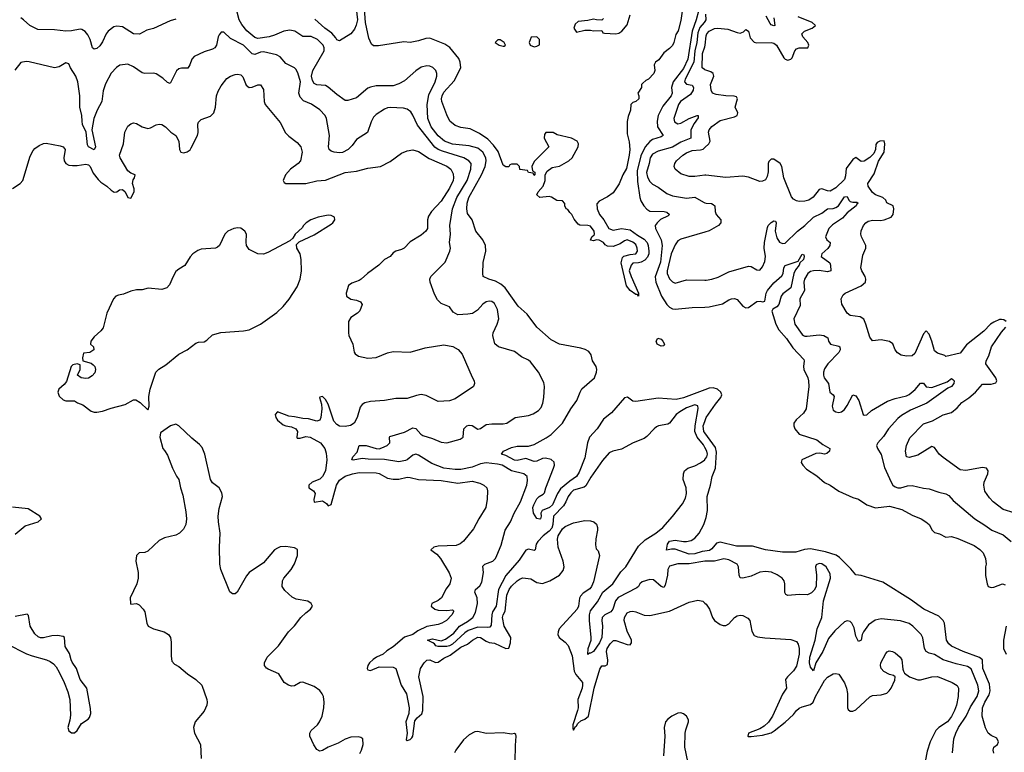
# Model space of a CAD drawing. Header units: inches. Extents: x 1449094 to 1618372, y 389908 to 534307.
# Tile 94 of 256: x 1485142 to 1492124, y 440595 to 445791. Entities that reach past the tile are written whole.
import ezdxf

# ---------------------------------------------------------------- set-up
doc = ezdxf.new("R2010")
doc.units = ezdxf.units.IN
doc.header["$MEASUREMENT"] = 0
doc.layers.add('B4484', color=7, linetype='Continuous')
doc.layers.add('B4494', color=7, linetype='Continuous')

msp = doc.modelspace()

# ---------------------------------------------------------------- linework, layer by layer
at = {"layer": 'B4484', "color": 5}
for points, elevation in [([(1487528.4, 445870), (1487537.1, 445790), (1487528.1, 445751.9), (1487515.9, 445724.1), (1487490.7, 445689.3), (1487410, 445640.9), (1487390, 445647), (1487382.9, 445662.9), (1487355.9, 445695.9), (1487305.1, 445730), (1487235.5, 445795.5)], 520), ([(1489839.1, 445850), (1489830, 445786), (1489810.8, 445710.8), (1489795.5, 445684.5), (1489781, 445630), (1489770, 445608), (1489750, 445586), (1489710, 445555.3), (1489674.4, 445505.6), (1489651.1, 445488.9), (1489642, 445470), (1489644.7, 445430), (1489638, 445410), (1489602, 445370), (1489581, 445359), (1489559.6, 445340.4), (1489552, 445330), (1489551.3, 445310), (1489524.7, 445270), (1489531.3, 445250), (1489531.3, 445230), (1489512, 445210), (1489490, 445204), (1489476, 445190), (1489474, 445150), (1489456.7, 445103.3), (1489450.4, 445069.6), (1489450, 444982), (1489463.4, 444923.4), (1489468.6, 444870), (1489464.8, 444830), (1489445.2, 444734.8), (1489419.5, 444690), (1489393.9, 444626.1), (1489350, 444562.7), (1489310, 444533.2), (1489250, 444504), (1489234.8, 444485.2), (1489236.3, 444450), (1489252.2, 444410), (1489284.9, 444370), (1489320.5, 444310), (1489350, 444298), (1489410, 444309.1), (1489470, 444300.8), (1489521.9, 444261.9), (1489570, 444234.9), (1489591.4, 444210), (1489599, 444190), (1489604.2, 444150), (1489602.4, 444130), (1489592.7, 444107.3), (1489574.4, 444085.6), (1489550, 444071.8), (1489530, 444065.6), (1489490, 444064.2), (1489478.9, 444050), (1489464, 444010), (1489477, 443970), (1489530.4, 443850), (1489530, 443829), (1489522, 443842), (1489510, 443840.9), (1489472, 443870), (1489443.7, 443903.7), (1489407, 444067), (1489416.3, 444103.7), (1489426.5, 444113.5), (1489470, 444125.7), (1489510, 444130.8), (1489522, 444150), (1489520.7, 444170), (1489510, 444195.1), (1489490, 444212), (1489450, 444228.7), (1489430, 444221.2), (1489399.9, 444200.1), (1489350, 444180.9), (1489310, 444185.2), (1489294.5, 444194.5), (1489282, 444210), (1489250, 444226), (1489231.1, 444228.9), (1489210, 444222), (1489190, 444228), (1489198, 444250), (1489216, 444264), (1489217.2, 444270), (1489214.5, 444290), (1489190, 444325.2), (1489170, 444331), (1489113.8, 444333.8), (1489101.2, 444341.2), (1489074.9, 444374.9), (1489056.9, 444410), (1489042.6, 444422.6), (1489030, 444444), (1489018, 444450), (1489008, 444470), (1489007.3, 444487.3), (1488990, 444506), (1488950, 444508), (1488912.9, 444532.9), (1488896.5, 444536.5), (1488830, 444529.2), (1488809.3, 444549.3), (1488819, 444570), (1488854, 444610), (1488868.7, 444650), (1488868, 444690), (1488882.5, 444717.5), (1488917.5, 444742.5), (1488970, 444750.8), (1489035.3, 444790), (1489059, 444810), (1489101.2, 444890), (1489104, 444910), (1489094, 444930), (1489055.3, 444950), (1488954.2, 444974.2), (1488926, 444990), (1488874, 444990), (1488863.6, 444976.4), (1488862, 444950), (1488894, 444890), (1488790, 444786), (1488774, 444750), (1488778, 444718), (1488794, 444710), (1488794, 444690), (1488790, 444686), (1488782, 444702), (1488750, 444706), (1488742, 444722), (1488687.3, 444727.3), (1488686, 444750), (1488670, 444766), (1488630, 444766), (1488618, 444762), (1488610, 444748), (1488590, 444748), (1488570, 444758), (1488534.7, 444854.7), (1488501.4, 444901.4), (1488462.3, 444942.3), (1488402.8, 444982.8), (1488336.6, 445016.6), (1488270, 445027), (1488230, 445039.3), (1488193.2, 445070), (1488170, 445115.3), (1488134.5, 445210), (1488132, 445230), (1488137.6, 445250), (1488150, 445275.5), (1488222.2, 445357.8), (1488269.9, 445450.1), (1488266.5, 445490), (1488255, 445515), (1488193.1, 445593.1), (1488156.7, 445616.7), (1488050, 445660.7), (1488022, 445658), (1487970, 445641.2), (1487910.6, 445629.4), (1487866.8, 445633.2), (1487685.6, 445605.6), (1487650, 445605.2), (1487636.5, 445616.5), (1487618.6, 445658.6), (1487595.1, 445770), (1487587.6, 445867.6)], 520), ([(1486250, 445794.8), (1486210, 445782.6), (1486090, 445727.6), (1486044.1, 445715.9), (1485991.7, 445688.3), (1485950, 445689.7), (1485870, 445740.3), (1485830, 445744.4), (1485810, 445738.9), (1485768.4, 445710), (1485754.2, 445690), (1485730, 445634.7), (1485710, 445605.1), (1485690, 445586.4), (1485670, 445582.2), (1485658.3, 445590), (1485642.2, 445650), (1485624.1, 445684.1), (1485606.6, 445706.7), (1485582.2, 445722.2), (1485570, 445724.6), (1485510, 445711.3), (1485470, 445708.4), (1485390, 445718.2), (1485270, 445722), (1485214, 445750), (1485170, 445789.6), (1485150, 445803.7)], 540), ([(1490000, 443166.5), (1489850, 443109.4), (1489797, 443097), (1489670, 443107), (1489510, 443082.2), (1489490, 443086), (1489452.6, 443112.6), (1489430, 443109.2), (1489338.6, 443001.4), (1489282.6, 442957.4), (1489237.3, 442890), (1489183.1, 442830), (1489168.4, 442790), (1489150, 442682.6), (1489110, 442581.2), (1489090.5, 442550), (1489042.6, 442517.4), (1488977, 442462.9), (1488954.5, 442430), (1488920.7, 442350), (1488898.2, 442330), (1488847.3, 442310), (1488837, 442290), (1488839.5, 442270), (1488834, 442250), (1488830, 442247), (1488810, 442251.8), (1488786.4, 442290), (1488781.1, 442330), (1488786.8, 442350), (1488810, 442393.4), (1488826, 442410), (1488854.9, 442425.1), (1488864, 442436), (1488873.1, 442470), (1488926.9, 442610), (1488933.1, 442630), (1488931.6, 442651.6), (1488911.7, 442671.7), (1488870, 442680.8), (1488850, 442678), (1488810, 442659.3), (1488790, 442657.9), (1488730, 442677.3), (1488670, 442664.6), (1488650, 442666.1), (1488590, 442700.3), (1488559.3, 442710), (1488572, 442730), (1488630, 442757.5), (1488670, 442765.5), (1488750, 442766.5), (1488790, 442778.6), (1488875.6, 442824.4), (1488910, 442848.1), (1488991.4, 442928.6), (1489050, 443031.7), (1489093.3, 443090), (1489115.5, 443150), (1489128.4, 443171.6), (1489217.4, 443250), (1489233, 443290), (1489235.1, 443310), (1489229.5, 443330), (1489204.5, 443370), (1489194.2, 443414.2), (1489176.9, 443436.9), (1489151.3, 443451.3), (1489121, 443461), (1488970, 443489.7), (1488910, 443518.9), (1488808.5, 443610), (1488741, 443701), (1488677.7, 443757.7), (1488585.5, 443890), (1488554.4, 443914.4), (1488515.8, 443935.8), (1488469.4, 443950), (1488429.6, 443970), (1488425.1, 443990), (1488428.8, 444068.8), (1488447.7, 444150), (1488444.4, 444190), (1488425.7, 444230), (1488377.2, 444290), (1488349.8, 444370), (1488316.7, 444416.7), (1488311.5, 444450), (1488315, 444490), (1488326.3, 444530), (1488415.7, 444690), (1488443.4, 444750), (1488450.3, 444790), (1488447.4, 444810), (1488425.9, 444850), (1488390, 444879.7), (1488330, 444895.6), (1488210, 444908.9), (1488153.8, 444930), (1488110, 444966), (1488059.9, 445030), (1488036.3, 445090), (1488030.3, 445190), (1488043, 445257), (1488087, 445350), (1488099.9, 445390), (1488099.9, 445410), (1488093.6, 445430), (1488072.6, 445452.6), (1488050, 445461.6), (1488030, 445463.2), (1487990, 445453.3), (1487950, 445427.8), (1487870, 445357.5), (1487830, 445334.7), (1487790, 445322.1), (1487670, 445320.6), (1487630, 445313.2), (1487610, 445304.8), (1487530, 445236.8), (1487470, 445217), (1487450, 445217.6), (1487390, 445260.4), (1487330, 445311.7), (1487310, 445323.1), (1487250, 445328.6), (1487230, 445339.2), (1487218.3, 445358.3), (1487211.5, 445390), (1487221.6, 445430), (1487299.9, 445570), (1487301.2, 445590), (1487294.3, 445610), (1487253.7, 445650), (1487210, 445670.4), (1487150, 445671.6), (1487092, 445710), (1487057.1, 445717.1), (1487015.3, 445710), (1486950, 445680.1), (1486910, 445668.9), (1486830, 445658.4), (1486810, 445663.4), (1486752.8, 445712.8), (1486716.1, 445756.1), (1486698.5, 445790), (1486683.7, 445843.7)], 540), ([(1489282, 445798), (1489270, 445788), (1489231.1, 445788.9), (1489210, 445794), (1489170, 445784), (1489102, 445778), (1489080.7, 445759.3), (1489071.3, 445730), (1489090, 445702), (1489150, 445716), (1489190, 445716), (1489210, 445711), (1489270, 445714), (1489278, 445698), (1489290, 445694), (1489370, 445691.3), (1489390, 445696), (1489412.7, 445710), (1489450, 445754.8), (1489470, 445824.7)], 520), ([(1489954.6, 445850), (1489939, 445790), (1489909.7, 445710.3), (1489878.7, 445510), (1489850, 445443.6), (1489776.5, 445350), (1489764.4, 445310), (1489768.5, 445270), (1489762.3, 445250), (1489702.9, 445177.1), (1489669.1, 445110.9), (1489661.3, 445070), (1489665, 445030), (1489704.6, 444970), (1489690, 444959.8), (1489630, 444941.2), (1489610, 444926.1), (1489577.5, 444890), (1489545.8, 444825.8), (1489521.3, 444718.7), (1489523.2, 444643.2), (1489539.3, 444530), (1489545.6, 444505.6), (1489567.9, 444470), (1489590, 444446.5), (1489610, 444433.2), (1489711.4, 444431.4), (1489730, 444424.9), (1489750.2, 444410), (1489741.4, 444398.6), (1489686.2, 444373.8), (1489661.7, 444350), (1489648.5, 444330), (1489650.2, 444310), (1489690.1, 444230), (1489697.9, 444190), (1489686.2, 444070), (1489647.5, 443967.5), (1489652.2, 443930), (1489693.1, 443830), (1489730, 443771.5), (1489750, 443752.3), (1489770, 443740.9), (1489790, 443736.6), (1489910.7, 443749.3), (1490000, 443752.1)], 540), ([(1490000, 445776.9), (1489996.1, 445770), (1489964.9, 445735.1), (1489950, 445697.8), (1489944, 445630), (1489930, 445570), (1489921.3, 445490), (1489860.3, 445370), (1489855.1, 445350), (1489870, 445332.7), (1489910, 445325.6), (1489919.8, 445310), (1489916.9, 445290), (1489899.3, 445260.7), (1489828.1, 445210), (1489813, 445190), (1489780.7, 445090), (1489785.7, 445065.7), (1489810, 445052.8), (1489830, 445057.6), (1489889.2, 445090.8), (1489946.6, 445110), (1489956, 445110), (1489951.9, 445108.1), (1489953.9, 445093.9), (1489924.7, 445055.3), (1489900.7, 445010), (1489901.8, 444950), (1489830, 444923), (1489770, 444887.1), (1489670, 444859.3), (1489630, 444837.5), (1489612.5, 444810), (1489606.2, 444770), (1489587.6, 444707.6), (1489593.1, 444673.1), (1489610, 444643.8), (1489630, 444625.2), (1489670, 444602.2), (1489730, 444557.2), (1489770, 444541.8), (1489870, 444524.1), (1489930, 444530.8), (1489990, 444495.5), (1490000, 444492.4)], 560), ([(1490000, 442757.1), (1489990, 442774.5), (1489946.7, 442830), (1489930.3, 442870), (1489931.6, 442910), (1489952.1, 443032.1), (1489951.1, 443051.1), (1489930, 443059.1), (1489870, 443037.5), (1489823.7, 443010), (1489797.8, 442990), (1489750.1, 442929.9), (1489737.6, 442922.4), (1489670.8, 442910), (1489657.4, 442902.6), (1489640.3, 442890), (1489590, 442835.6), (1489570, 442821.3), (1489491.3, 442788.7), (1489410, 442744.2), (1489348.7, 442731.3), (1489320.8, 442719.2), (1489275, 442665), (1489193, 442547), (1489156.1, 442483.9), (1489144.2, 442475.8), (1489070, 442452.8), (1489050, 442435.9), (1489030.6, 442409.4), (1489015, 442370), (1488997.2, 442342.8), (1488926.2, 442270), (1488922.4, 442210), (1488915.1, 442184.9), (1488897.5, 442162.5), (1488853.9, 442130), (1488815.1, 442090), (1488803.2, 442070), (1488797.1, 442030), (1488790, 442025.7), (1488750, 442036.2), (1488730, 442028.7), (1488683.6, 441956.4), (1488590, 441847.8), (1488536.1, 441750), (1488519.9, 441630), (1488495.7, 441590), (1488488.8, 441570), (1488484.6, 441495.4), (1488476.9, 441483.1), (1488461.3, 441478.7), (1488390, 441482.7), (1488322.6, 441457.4), (1488297.5, 441442.5), (1488210, 441361.5), (1488190, 441349.5), (1488170, 441344.7), (1488110, 441344), (1488094, 441350), (1488084.2, 441364.2), (1488071.9, 441371.9), (1488034, 441390), (1488070, 441398.9), (1488130, 441385.7), (1488162.1, 441397.9), (1488220.1, 441439.9), (1488259.9, 441490), (1488318.3, 441521.7), (1488356.1, 441550), (1488373.1, 441586.9), (1488388.7, 441650), (1488386.8, 441690), (1488369.1, 441730.9), (1488374, 441750), (1488404.5, 441775.5), (1488419.1, 441800.9), (1488430.4, 441870), (1488425.9, 441914.1), (1488439.6, 441930), (1488495.9, 441950), (1488515.4, 441970), (1488526.5, 441990), (1488556.1, 442063.9), (1488584.2, 442170), (1488622.1, 442230), (1488649.2, 442290.8), (1488694.2, 442370), (1488738.2, 442490), (1488743.5, 442523.5), (1488739.7, 442550), (1488718, 442570), (1488630, 442591.6), (1488563.1, 442630), (1488530, 442638.4), (1488450, 442648.3), (1488410, 442641.1), (1488350, 442617), (1488270, 442600.7), (1488230, 442599.9), (1488150, 442610.3), (1488063.7, 442643.7), (1487970, 442702.5), (1487950, 442708), (1487930, 442703.2), (1487890.7, 442670), (1487876.6, 442663.4), (1487830, 442653.7), (1487730, 442671.1), (1487613, 442673), (1487570, 442678.4), (1487505.5, 442665.5), (1487496.2, 442670), (1487503.9, 442690), (1487536, 442724), (1487549.8, 442770.2), (1487598, 442770), (1487670, 442749.1), (1487690, 442748), (1487710, 442753.4), (1487747.3, 442770), (1487766.6, 442790), (1487763.6, 442830), (1487766.7, 442833.3), (1487870, 442865.8), (1487930, 442896.2), (1487950, 442890.1), (1487985.6, 442850), (1488000.8, 442840.8), (1488070, 442819.6), (1488130, 442795.1), (1488170, 442790.2), (1488265.5, 442814.5), (1488287.1, 442830), (1488291.4, 442888.6), (1488312.3, 442910), (1488330, 442915.4), (1488350, 442912.3), (1488390, 442886.9), (1488410, 442891.7), (1488450, 442919.3), (1488490, 442925.2), (1488570, 442923.2), (1488596, 442930), (1488655.3, 442970), (1488750, 442984.2), (1488783.7, 442996.3), (1488820.4, 443019.6), (1488838.9, 443041.1), (1488852.6, 443070), (1488858.7, 443110), (1488862.7, 443190), (1488857.8, 443217.8), (1488820.4, 443290), (1488763.6, 443363.6), (1488750, 443375.3), (1488700.5, 443400.5), (1488650, 443438), (1488537.2, 443470), (1488512.3, 443492.3), (1488496.1, 443550), (1488498.8, 443570), (1488528.9, 443630), (1488539, 443670), (1488530, 443736), (1488510, 443777.7), (1488490, 443792.5), (1488470, 443794.6), (1488450.8, 443790), (1488427.1, 443772.9), (1488388.5, 443730), (1488352, 443707.9), (1488318.9, 443701.1), (1488250, 443698), (1488216.4, 443716.4), (1488190, 443753.3), (1488130, 443777.8), (1488103.8, 443803.8), (1488083.5, 443843.5), (1488052.9, 443930), (1488049.4, 443950), (1488057.7, 443970), (1488158.4, 444070), (1488192.1, 444147.9), (1488196, 444170), (1488189.8, 444210), (1488197.1, 444270), (1488192.9, 444330), (1488210.9, 444450), (1488241.7, 444530), (1488315.8, 444650), (1488341.6, 444730), (1488343.5, 444770), (1488327.2, 444790), (1488292.4, 444810), (1488139.1, 444859.1), (1488110.5, 444870.5), (1488086.4, 444886.4), (1487962.1, 445042.1), (1487930, 445114.5), (1487916, 445136), (1487890, 445155.8), (1487862.5, 445162.5), (1487770, 445167.4), (1487750, 445165.7), (1487730, 445156.9), (1487670, 445118.7), (1487650, 445098.4), (1487633.3, 445066.7), (1487608.9, 444991.1), (1487530, 444940.5), (1487500.6, 444899.4), (1487470.3, 444870), (1487430, 444849.8), (1487410, 444847.4), (1487371.1, 444851.1), (1487350, 444858.4), (1487337, 444870), (1487332.8, 444890), (1487338.9, 444970), (1487318, 445090), (1487308.2, 445110), (1487270, 445151.1), (1487211.9, 445191.9), (1487154.9, 445214.9), (1487130, 445240.5), (1487121.8, 445270), (1487133.4, 445350), (1487114.3, 445414.3), (1487100, 445440), (1487089.8, 445449.8), (1487030, 445479.1), (1486990, 445526.6), (1486962.2, 445542.2), (1486870, 445562.6), (1486850, 445561), (1486810, 445543.9), (1486790, 445548.4), (1486730, 445609.9), (1486638, 445658), (1486590, 445702.7), (1486570, 445702.7), (1486555.6, 445684.4), (1486548.8, 445670), (1486538.6, 445610), (1486524.6, 445590), (1486510, 445580.7), (1486450, 445563.1), (1486379.1, 445530), (1486363.1, 445510), (1486348.4, 445470), (1486333.7, 445446.3), (1486290, 445447.4), (1486270, 445442.2), (1486252.9, 445427.1), (1486210, 445338.4), (1486190, 445346), (1486156.8, 445376.8), (1486110, 445406.2), (1486090, 445412.2), (1486030, 445408.2), (1486010, 445413), (1485950, 445456.4), (1485910, 445474.3), (1485851.5, 445468.4), (1485827.3, 445452.7), (1485790, 445411.6), (1485750, 445336.2), (1485733.4, 445286.6), (1485725, 445210), (1485691.5, 445150), (1485667.3, 445090), (1485652.7, 445010), (1485680.7, 444890), (1485671.2, 444868.8), (1485630, 444889.1), (1485623.4, 444903.4), (1485613.8, 444993.8), (1485588.3, 445048.3), (1485584.1, 445070), (1485582.1, 445110), (1485569.3, 445170), (1485568.1, 445250), (1485555.2, 445350), (1485540.9, 445390), (1485501.3, 445450), (1485490, 445477.2), (1485470, 445484.5), (1485423, 445457), (1485390, 445449.7), (1485210, 445491.1), (1485187, 445493), (1485150, 445487), (1485107.1, 445432.9)], 560), ([(1490000, 445435.7), (1489996.8, 445436.8), (1489981.8, 445450), (1489984.4, 445550), (1490000, 445598.2)], 580), ([(1485090, 444592.7), (1485146, 444630), (1485164, 444650), (1485217.1, 444822.9), (1485237.2, 444862.8), (1485250, 444878), (1485280.9, 444899.1), (1485310, 444912.7), (1485330, 444915.1), (1485430, 444897), (1485450, 444889.4), (1485465.1, 444870), (1485455.6, 444810), (1485457.7, 444790), (1485470, 444769.7), (1485490, 444759.7), (1485516, 444756), (1485550, 444755.4), (1485610, 444765), (1485630, 444761.5), (1485642.3, 444750), (1485663.1, 444703.1), (1485697.8, 444657.8), (1485718.2, 444638.2), (1485760.8, 444610), (1485790, 444581.5), (1485811.5, 444568.5), (1485830, 444569.7), (1485850, 444584.2), (1485870, 444585.4), (1485890.8, 444570), (1485910, 444529), (1485930, 444526), (1485952.7, 444570), (1485953.5, 444590), (1485942.6, 444630), (1485945.7, 444654.3), (1485956, 444670), (1485960.5, 444690), (1485930, 444703.2), (1485910, 444719.2), (1485853.4, 444810), (1485849.1, 444830), (1485877, 444910), (1485886.4, 444993.6), (1485910, 445035.1), (1485930, 445052), (1485950, 445059.5), (1485970, 445054.5), (1486010, 445029.6), (1486050, 445019.5), (1486070, 445024.5), (1486110, 445045.1), (1486130, 445049.6), (1486150, 445047.6), (1486177, 445030), (1486213.7, 444993.7), (1486250, 444969.2), (1486269.6, 444930), (1486275.8, 444870), (1486283.7, 444850), (1486307, 444847), (1486330, 444853.5), (1486350, 444868.3), (1486358.7, 444881.3), (1486403.9, 444970), (1486407.2, 444990), (1486404.6, 445050), (1486410, 445062.7), (1486430, 445081.6), (1486494.1, 445105.9), (1486519.5, 445130), (1486530.3, 445170), (1486538.4, 445250), (1486550, 445284), (1486570, 445321.2), (1486610, 445374.5), (1486636, 445390), (1486670, 445401.6), (1486690, 445404.2), (1486710, 445400.7), (1486724.4, 445384.4), (1486747.1, 445327.1), (1486770, 445309.5), (1486790, 445312), (1486830, 445329.3), (1486850, 445329.2), (1486870, 445295.3), (1486875.6, 445210), (1486882.9, 445190), (1486990, 445062.4), (1487027.4, 444987.4), (1487050, 444963.5), (1487110, 444918.7), (1487135.1, 444890), (1487144.2, 444850), (1487133.8, 444790), (1487116.4, 444770), (1487062.3, 444730), (1487027.1, 444690), (1487011.3, 444650), (1487016.9, 444636.9), (1487029, 444630), (1487170, 444627.9), (1487250, 444648.8), (1487310, 444653.6), (1487450, 444707.3), (1487530, 444715.8), (1487610, 444738.3), (1487700.7, 444750), (1487770, 444785), (1487850, 444845.1), (1487890, 444861), (1487930, 444867.4), (1487970, 444854.8), (1488045.7, 444805.7), (1488171.5, 444751.5), (1488198.6, 444730), (1488216.6, 444696.6), (1488218.6, 444670), (1488214.8, 444650), (1488190, 444596.3), (1488130, 444504.3), (1488062, 444430), (1488041.7, 444398.3), (1488033.7, 444370), (1488033.1, 444310), (1488022.6, 444290), (1487990, 444262.8), (1487910, 444215.3), (1487867.3, 444170), (1487850, 444159.6), (1487809.3, 444150), (1487790, 444137.1), (1487768.5, 444111.5), (1487730, 444088.8), (1487687.8, 444050), (1487608.4, 443991.6), (1487563.6, 443950), (1487550, 443940.9), (1487497, 443923), (1487474.2, 443905.8), (1487456, 443850), (1487458.9, 443830), (1487489, 443809), (1487530, 443801), (1487558, 443790), (1487569.6, 443770), (1487553.9, 443726.1), (1487538.4, 443710), (1487490, 443677.6), (1487472.8, 443650), (1487473.3, 443570), (1487476.4, 443550), (1487504.7, 443490), (1487512.9, 443432.9), (1487520.6, 443420.6), (1487545.1, 443405.1), (1487610, 443389.7), (1487670, 443395.4), (1487750, 443427.6), (1487790, 443438.4), (1487910, 443433.6), (1488017.6, 443462.4), (1488150, 443484.2), (1488212.6, 443472.6), (1488250.8, 443450.8), (1488279, 443419), (1488350, 443255.1), (1488365.1, 443230), (1488367.3, 443210), (1488360.9, 443190), (1488230, 443101.1), (1488190, 443086.9), (1488110, 443083.7), (1488024.5, 443124.5), (1487990, 443131.4), (1487954.7, 443125.3), (1487890, 443104.6), (1487810, 443103), (1487730, 443090.4), (1487630, 443082.4), (1487590, 443074), (1487570, 443060.5), (1487556.9, 443043.1), (1487535.3, 442970), (1487513.5, 442930), (1487487.1, 442912.9), (1487450, 442904.3), (1487410, 442907.5), (1487390, 442919), (1487370, 442942.2), (1487330, 443064.6), (1487310, 443097), (1487290, 443118), (1487270, 443114), (1487268, 443110), (1487282.8, 443062.8), (1487285.2, 443030), (1487276.5, 442970), (1487269.6, 442950), (1487250, 442944.3), (1487190, 442958.9), (1487150, 442961), (1487090, 442975.1), (1487050, 442978.7), (1486970, 443010.1), (1486953.4, 442990), (1486957.1, 442970), (1486970, 442950.7), (1487010, 442917.1), (1487030, 442909.1), (1487070, 442902.7), (1487099.4, 442890), (1487112.5, 442870), (1487106.2, 442830), (1487110, 442822.4), (1487130, 442822.5), (1487170, 442833.4), (1487201.3, 442830), (1487274, 442790), (1487306.9, 442750), (1487316.2, 442716.2), (1487320.9, 442670), (1487309.9, 442590), (1487290, 442551.2), (1487270, 442532.1), (1487216, 442510), (1487192, 442490), (1487191.2, 442470), (1487226, 442450), (1487236.5, 442430), (1487226.8, 442386.8), (1487229.8, 442369.8), (1487290, 442377), (1487318.2, 442358.2), (1487330, 442341.6), (1487350, 442351.6), (1487388.7, 442490), (1487410, 442523.7), (1487450, 442553.9), (1487503, 442570), (1487550, 442578.4), (1487670, 442577.8), (1487690, 442571.9), (1487750, 442539.3), (1487790, 442532.3), (1487830, 442532.5), (1487890, 442545.1), (1487910, 442543.9), (1487970, 442529.8), (1488130, 442522.7), (1488250, 442503.9), (1488350, 442518.7), (1488403.9, 442503.9), (1488432.7, 442490), (1488453.6, 442470), (1488458.9, 442450), (1488457.4, 442390), (1488447.2, 442330), (1488398, 442250), (1488361, 442179), (1488289, 442091), (1488266.1, 442073.9), (1488237.5, 442062.5), (1488110, 442056.6), (1488079.3, 442050), (1488057, 442030), (1488098.9, 441998.9), (1488126.6, 441970), (1488187.5, 441867.5), (1488201, 441830), (1488192.7, 441790), (1488165.8, 441754.2), (1488132.4, 441690), (1488110, 441672.1), (1488065.1, 441650), (1488060.5, 441630), (1488085.6, 441610), (1488110, 441602.3), (1488170, 441599.8), (1488210, 441604), (1488217.5, 441597.5), (1488218, 441590), (1488205.1, 441570), (1488169.6, 441530), (1488135.6, 441510), (1488110, 441500.6), (1488030, 441486.6), (1487965, 441455), (1487929.8, 441430), (1487870, 441410.6), (1487790, 441342.8), (1487745.6, 441314.4), (1487718.9, 441290), (1487671.8, 441270), (1487647.3, 441252.7), (1487623.2, 441230), (1487609.9, 441210), (1487605.2, 441190), (1487610, 441179.7), (1487630, 441173.9), (1487690, 441201.8), (1487790, 441198.1), (1487808.4, 441188.4), (1487846.9, 441070), (1487884.9, 441010), (1487904.5, 440910), (1487900.4, 440870), (1487880.1, 440810), (1487889, 440730), (1487882.6, 440682.6), (1487890, 440679.2), (1487910, 440686), (1487922.4, 440697.6), (1487929.2, 440710), (1487942.8, 440817.2), (1487960.3, 440839.7), (1487993.5, 440866.5), (1488001, 440890), (1488003.3, 440990), (1487971.4, 441130), (1487983.3, 441190), (1488009, 441230), (1488030, 441248.2), (1488050, 441251.1), (1488090, 441231.2), (1488110, 441234), (1488150, 441262.7), (1488195.4, 441284.6), (1488270, 441339.3), (1488317.3, 441362.7), (1488352.6, 441390), (1488390, 441410.5), (1488410, 441409.8), (1488450, 441381.8), (1488470, 441373.7), (1488510, 441368.5), (1488589.6, 441330), (1488610, 441333.3), (1488623, 441370), (1488624, 441410), (1488577.7, 441490), (1488566.2, 441550), (1488570.2, 441570), (1488584.3, 441595.7), (1488597.3, 441710), (1488613.9, 441750), (1488630, 441772.6), (1488670, 441811.9), (1488690, 441825.9), (1488710, 441832.5), (1488765.8, 441825.8), (1488810, 441799.2), (1488850, 441791.8), (1488901.6, 441810), (1488969.3, 441850.7), (1488995.2, 441884.8), (1489002, 441910), (1488996.1, 441950), (1488960.2, 442050), (1488954.4, 442105.6), (1488959.1, 442130), (1488990, 442180.5), (1489010, 442196.9), (1489070, 442222.6), (1489150, 442238.3), (1489190, 442237.4), (1489213.2, 442230), (1489232.6, 442212.6), (1489238.7, 442190), (1489239.7, 442170), (1489227.8, 442107.8), (1489225.1, 442065.1), (1489230, 442038), (1489243.1, 442023.1), (1489252.7, 441990), (1489210, 441804.7), (1489197.4, 441770), (1489185.7, 441754.3), (1489137.3, 441722.7), (1489117.6, 441702.4), (1489111.2, 441688.8), (1489103.8, 441630), (1489096.1, 441610), (1488968.4, 441470), (1488959.1, 441450), (1488957.4, 441430), (1488967.7, 441407.7), (1489010, 441376.9), (1489031.5, 441351.5), (1489058.7, 441278.7), (1489074.5, 441170), (1489085.6, 441145.6), (1489131.9, 441090), (1489133.8, 441070), (1489129.4, 441050), (1489100.2, 440970), (1489101, 440910), (1489096.8, 440890), (1489065.4, 440790), (1489064.8, 440764.8), (1489070, 440752.7), (1489082.2, 440777.8), (1489090, 440782), (1489100.5, 440799.5), (1489121.8, 440818.2), (1489150, 440830.8), (1489174.2, 440850), (1489214.4, 441050), (1489255, 441185), (1489270, 441207.8), (1489292.4, 441207.6), (1489310, 441216.2), (1489312.2, 441247.8), (1489303.6, 441310), (1489308.3, 441330), (1489330, 441363.9), (1489352.1, 441387.9), (1489370, 441388.2), (1489450, 441358.1), (1489470, 441357.2), (1489481.3, 441370), (1489479.4, 441390), (1489450, 441452.7), (1489429.2, 441530), (1489430.3, 441550), (1489450, 441583), (1489470, 441592.2), (1489490, 441594.5), (1489510, 441591), (1489570, 441567.2), (1489610, 441564), (1489750, 441594.6), (1489890, 441658.3), (1489950, 441673.3), (1489986, 441666), (1490000, 441653.5)], 580), ([(1490000, 444686.9), (1489930, 444677.4), (1489890, 444679.4), (1489830, 444698.4), (1489790.9, 444730.9), (1489783.2, 444750), (1489786.4, 444770), (1489798.9, 444790), (1489843.2, 444830), (1489870, 444846.4), (1489910, 444861.8), (1489970, 444866.7), (1489987.3, 444872.7), (1490000, 444884.3)], 580), ([(1490000, 444283.5), (1489830, 444233.6), (1489810, 444221.5), (1489790, 444193), (1489761.5, 444130), (1489733.3, 444010), (1489732.4, 443990), (1489750, 443951.6), (1489770, 443930.3), (1489790, 443922.6), (1489870, 443945.8), (1490000, 443943.7)], 560), ([(1490000, 442861.2), (1489993.6, 442870), (1489988.6, 442910), (1490000, 442942)], 540), ([(1487554.7, 440585.3), (1487566.9, 440610), (1487577.4, 440650), (1487574.5, 440690), (1487560.5, 440700.5), (1487544.9, 440704.9), (1487490, 440700.9), (1487450, 440687.6), (1487400.3, 440659.7), (1487330, 440631.4), (1487290, 440607.2), (1487270, 440603.1), (1487250, 440614), (1487227.8, 440647.8), (1487200.4, 440710), (1487198.7, 440730), (1487209.8, 440750), (1487253.5, 440790), (1487268.5, 440810), (1487287.1, 440850), (1487299.1, 440910), (1487301.1, 440950), (1487295.4, 440990), (1487286.9, 441010), (1487270, 441032.8), (1487230, 441061.7), (1487150, 441091.5), (1487130, 441089.6), (1487090, 441067.1), (1487070, 441064.2), (1487047.6, 441070), (1487016.9, 441090), (1486978.9, 441150), (1486903.4, 441183.4), (1486891.5, 441191.5), (1486878.5, 441210), (1486877.6, 441230), (1486897.2, 441270), (1486976.9, 441350), (1487047, 441450), (1487090, 441490.6), (1487135.1, 441550), (1487170, 441584.9), (1487205.2, 441610), (1487217.2, 441630), (1487209.2, 441650), (1487185.8, 441665.8), (1487101.7, 441681.7), (1487073.9, 441693.9), (1487022, 441742), (1487002.4, 441770), (1487004.7, 441810), (1487014.8, 441830), (1487066.4, 441890), (1487090, 441932.4), (1487110.9, 441990.9), (1487112.1, 442032.1), (1487090, 442044.2), (1487030, 442054.4), (1486990, 442051.6), (1486970, 442043.5), (1486950, 442029.7), (1486870, 441938.9), (1486770, 441869.7), (1486750, 441846.3), (1486683.8, 441730), (1486670, 441719.7), (1486650, 441719.7), (1486633, 441733), (1486567.2, 441890), (1486560.3, 441930), (1486558.3, 442050), (1486563.1, 442150), (1486550.9, 442230), (1486549.8, 442270), (1486557, 442323), (1486579.6, 442410), (1486575.6, 442435.6), (1486557.6, 442470), (1486510, 442506), (1486494.3, 442530), (1486455.4, 442710), (1486435.3, 442755.3), (1486417.2, 442777.2), (1486362.2, 442822.2), (1486269.4, 442910), (1486250, 442921.3), (1486210.7, 442910), (1486140.7, 442859.3), (1486134.8, 442830), (1486156, 442750), (1486170, 442736), (1486190, 442701), (1486225.5, 442610), (1486253.7, 442553.7), (1486271.3, 442530), (1486282.8, 442470), (1486299.1, 442419.1), (1486319.9, 442299.9), (1486324.9, 442250), (1486319.3, 442210), (1486303.1, 442176.9), (1486274.8, 442150), (1486250, 442135.6), (1486170, 442116.3), (1486130, 442096.3), (1486050, 442022), (1486030, 442012.7), (1485990, 442009), (1485971, 441990), (1485964.9, 441950), (1485983.1, 441870), (1485982.3, 441830), (1485971.5, 441788.5), (1485926, 441690), (1485926.8, 441650), (1485930, 441646), (1485970, 441650.8), (1485990, 441640.5), (1486018.4, 441610), (1486030.4, 441590), (1486042.6, 441510), (1486053.4, 441490), (1486090, 441470.3), (1486166, 441450), (1486197.3, 441430), (1486210.4, 441410), (1486216.5, 441376.5), (1486216.8, 441276.8), (1486221.4, 441241.4), (1486240.5, 441220.5), (1486270, 441202.8), (1486331, 441150), (1486390, 441110.8), (1486433.4, 441070), (1486468.6, 440968.6), (1486472, 440950), (1486468.7, 440930), (1486450, 440887), (1486386, 440810), (1486374, 440770), (1486381.6, 440730), (1486423, 440650), (1486428.7, 440550)], 620), ([(1490000, 441949.6), (1489890, 441932), (1489810, 441931.6), (1489750, 441914.2), (1489737.4, 441890), (1489736.6, 441850), (1489718.9, 441781.1), (1489710, 441763.5), (1489690, 441771.6), (1489636.7, 441816.7), (1489610, 441819.2), (1489556.6, 441803.4), (1489540.4, 441790), (1489529.7, 441770.3), (1489519, 441761), (1489386.9, 441693.1), (1489365.7, 441670), (1489346.8, 441610), (1489333.2, 441590), (1489290.1, 441569.9), (1489273.4, 441550), (1489269.1, 441529.1), (1489273.9, 441490), (1489268.9, 441410), (1489252.5, 441370), (1489210, 441309.8), (1489190, 441298.7), (1489181.3, 441298.7), (1489170, 441289.3), (1489172.3, 441330), (1489193.3, 441390), (1489195.3, 441410), (1489183.1, 441530), (1489182.1, 441570), (1489190, 441598.8), (1489238.4, 441661.6), (1489277.4, 441730), (1489346.8, 441790), (1489405.5, 441874.5), (1489439.5, 441910), (1489530, 442057.1), (1489577.7, 442102.3), (1489653.6, 442150), (1489701.6, 442190), (1489770, 442266.4), (1489842.4, 442357.6), (1489862.6, 442397.4), (1489870.8, 442430), (1489867.7, 442470), (1489847.3, 442530), (1489848.4, 442570), (1489855.8, 442590), (1489879.5, 442610), (1489930, 442627.2), (1489970, 442648.3), (1489999.8, 442670), (1490000, 442670.2)], 560), ([(1485110, 442141.7), (1485180.1, 442199.9), (1485272, 442230), (1485297.1, 442250), (1485284.9, 442270), (1485201.2, 442321.2), (1485090, 442333.8)], 580), ([(1490000, 442022.1), (1489980.4, 442019.6), (1489930, 442001.2), (1489890, 442000.1), (1489790, 442036.4), (1489764, 442036), (1489727.5, 442027.5), (1489735.1, 442070), (1489750, 442092.1), (1489790, 442098.8), (1489850, 442089.2), (1489870, 442090.1), (1489902.3, 442097.7), (1489930, 442114.2), (1489959.8, 442150), (1489992.2, 442210), (1490000, 442232.1)], 540), ([(1485050, 441364.5), (1485190, 441293.3), (1485230, 441277.7), (1485331, 441251), (1485358.3, 441238.3), (1485381, 441221), (1485400, 441200), (1485422.2, 441162.2), (1485457.3, 441090), (1485482.6, 441022.5), (1485497.2, 440970), (1485501.2, 440858.8), (1485498, 440822), (1485483.5, 440770), (1485490, 440747), (1485510, 440733.2), (1485530, 440733.2), (1485550, 440749), (1485581.2, 440798.8), (1485628, 440830), (1485637.6, 440842.4), (1485645.5, 440870), (1485644.9, 440904.9), (1485618.4, 441050), (1485570.8, 441110.8), (1485545.6, 441190), (1485514.6, 441234.6), (1485506.8, 441250), (1485496.3, 441296.3), (1485464.3, 441344.3), (1485459, 441410), (1485450, 441416.9), (1485410, 441422.3), (1485370, 441420.1), (1485310, 441405.5), (1485290, 441407), (1485273.8, 441413.8), (1485250, 441434), (1485216.2, 441490), (1485204.4, 441564.4), (1485194.4, 441574.4), (1485110, 441558.8)], 580), ([(1489880.4, 440530), (1489859.6, 440630), (1489860.7, 440730), (1489865.1, 440754.9), (1489885.6, 440810), (1489883.9, 440823.9), (1489869.4, 440850), (1489850, 440867), (1489830, 440873.6), (1489810, 440871.6), (1489766, 440850), (1489738.8, 440830), (1489722, 440810), (1489713, 440770), (1489716.3, 440710), (1489708, 440570)], 620), ([(1488655.5, 440530), (1488656.8, 440643.2), (1488662.7, 440710), (1488660.4, 440720.4), (1488650, 440729), (1488630, 440723.7), (1488570, 440732.6), (1488450, 440727.3), (1488390, 440741.2), (1488370, 440739.3), (1488330, 440717.6), (1488290, 440682.4), (1488235.8, 440610), (1488225.3, 440590)], 620)]:
    msp.add_lwpolyline(points, dxfattribs=dict(at, elevation=elevation))
for points, elevation in [([(1488810, 445668), (1488770, 445666), (1488754, 445630), (1488762, 445610), (1488790, 445598), (1488810, 445602), (1488827.3, 445612.7), (1488828, 445650)], 520), ([(1488550, 445648), (1488532.7, 445647.3), (1488514, 445630), (1488542, 445610), (1488570, 445602), (1488578, 445602), (1488586, 445610), (1488578, 445630)], 520), ([(1487330, 444404), (1487258.8, 444390), (1487205.5, 444370), (1487174.4, 444350), (1487154, 444330), (1487144.5, 444315.5), (1487096.5, 444270), (1487078.2, 444241.8), (1487058, 444222), (1486901, 444139), (1486870, 444127.1), (1486829.9, 444129.9), (1486770, 444161.4), (1486750.7, 444190), (1486746.8, 444213.2), (1486749.7, 444269.6), (1486738, 444290), (1486710, 444311.6), (1486690, 444315.1), (1486661, 444310), (1486617.3, 444290), (1486595.5, 444270), (1486558, 444190), (1486543.7, 444176.3), (1486530, 444169.8), (1486430, 444163.1), (1486405.4, 444154.6), (1486370.2, 444129.8), (1486351.8, 444108.2), (1486313.9, 444046.1), (1486270, 444022.4), (1486250, 444004.2), (1486230.3, 443970), (1486204.9, 443910), (1486184.4, 443890), (1486150, 443876.8), (1486052.8, 443887.2), (1486010, 443875.8), (1485970, 443874.7), (1485930, 443866.2), (1485877.2, 443842.8), (1485842, 443838), (1485824, 443830), (1485806.4, 443810), (1485758.9, 443710), (1485734.3, 443605.7), (1485717.1, 443582.9), (1485670, 443541.7), (1485645.3, 443510), (1485644, 443490), (1485666.4, 443470), (1485666.7, 443450), (1485640.5, 443430), (1485594.4, 443425.6), (1485588.1, 443391.9), (1485590.9, 443370.9), (1485650, 443354.6), (1485663.6, 443343.6), (1485673.8, 443330), (1485680.1, 443310), (1485674.3, 443285.8), (1485656.4, 443263.6), (1485630, 443249.2), (1485610, 443245.3), (1485577.4, 443250), (1485550.8, 443270), (1485569.8, 443310), (1485570, 443342), (1485550.7, 443350.7), (1485518.2, 443341.8), (1485507.3, 443330), (1485474.9, 443225.1), (1485457.3, 443202.7), (1485418.6, 443170), (1485412.3, 443150), (1485421.3, 443121.3), (1485450, 443093.4), (1485470, 443087.8), (1485530, 443087.3), (1485552.7, 443072.7), (1485590, 443059.3), (1485650, 443014.9), (1485670, 443008.2), (1485690, 443008.2), (1485730, 443015.3), (1485790, 443035.8), (1485890, 443061.3), (1485950, 443093.4), (1485965.1, 443094.9), (1485996.7, 443076.7), (1486050, 443024.7), (1486053.6, 443026.4), (1486061.2, 443050), (1486058, 443118), (1486068, 443170), (1486106.3, 443290), (1486127.8, 443312.2), (1486178.2, 443341.8), (1486270, 443419.3), (1486330, 443450.3), (1486390, 443495.3), (1486410, 443503.8), (1486450, 443506), (1486470, 443517.1), (1486510, 443556.4), (1486567.2, 443572.8), (1486730, 443584.9), (1486768.2, 443591.8), (1486850, 443630.3), (1486965.4, 443714.6), (1487010, 443757.4), (1487052.2, 443807.8), (1487110, 443896), (1487130.5, 443950), (1487140.7, 444010), (1487137.5, 444090), (1487129.8, 444129.8), (1487108, 444170), (1487104.4, 444195.6), (1487124.4, 444215.6), (1487230, 444264), (1487350, 444340.5), (1487362.7, 444350), (1487376.2, 444370), (1487374.5, 444390), (1487350, 444402.4)], 620), ([(1489690, 443475.1), (1489662.9, 443490), (1489656.2, 443510), (1489667.8, 443532.2), (1489690, 443524.4), (1489702, 443510), (1489714.9, 443490), (1489710, 443477.2)], 520)]:
    msp.add_lwpolyline(points, close=True, dxfattribs=dict(at, elevation=elevation))
at = {"layer": 'B4494', "color": 5}
for points, elevation in [([(1490004.2, 445830), (1490007.3, 445790), (1490000, 445776.9)], 560), ([(1490000, 445598.2), (1490003.8, 445610), (1490010, 445675.6), (1490014.8, 445690), (1490030, 445708.2), (1490070, 445727.8), (1490091.3, 445731.3), (1490164.4, 445724.4), (1490230, 445698.9), (1490250, 445695.6), (1490274.9, 445705.1), (1490290, 445722), (1490309.1, 445709.1), (1490320.9, 445660.9), (1490350, 445631.2), (1490370, 445626.4), (1490470, 445628.6), (1490490, 445623.1), (1490509.6, 445610), (1490560.6, 445520.6), (1490570, 445511), (1490590, 445504.2), (1490610, 445510.9), (1490619.1, 445520.9), (1490638.8, 445570), (1490650, 445583.1), (1490670, 445590.5), (1490731.8, 445590), (1490737.5, 445610), (1490731.7, 445630), (1490696.2, 445670), (1490688.4, 445690), (1490707.6, 445710), (1490762, 445730), (1490784.4, 445750), (1490761.1, 445770), (1490661.6, 445810)], 580), ([(1490490, 445804.9), (1490497.1, 445750), (1490490, 445747.5), (1490470, 445753.5), (1490463.1, 445763.1), (1490436, 445816)], 560), ([(1490000, 444884.3), (1490028.2, 444910), (1490037.4, 444930), (1490026.9, 444993.1), (1490031.2, 445010), (1490050, 445033.8), (1490110, 445074.9), (1490210, 445100.5), (1490230.2, 445110), (1490234, 445130), (1490216.5, 445170), (1490231.8, 445230), (1490223.9, 445243.9), (1490209.3, 445249.3), (1490150, 445250.6), (1490080.4, 445260.4), (1490054.9, 445270), (1490044.5, 445290), (1490041.3, 445330), (1490063, 445390), (1490060.2, 445410), (1490041.7, 445421.7), (1490000, 445435.7)], 580), ([(1492137.1, 443650), (1492120.9, 443660.9), (1492104.6, 443664.6), (1492090, 443663.6), (1492050, 443646), (1492027, 443630), (1491979.1, 443580.9), (1491855.3, 443484.7), (1491810, 443424.9), (1491710, 443402), (1491702, 443410), (1491650, 443424.9), (1491630, 443441.3), (1491610.1, 443510.1), (1491590, 443559.1), (1491570, 443584), (1491550, 443563), (1491490, 443423.8), (1491470, 443407), (1491430, 443403.7), (1491391.8, 443411.8), (1491367.1, 443427.1), (1491350.6, 443450), (1491332.2, 443492.2), (1491310, 443507.7), (1491250, 443519.1), (1491190, 443514), (1491170, 443538.8), (1491142.7, 443630), (1491126.8, 443666.8), (1491102.4, 443682.4), (1491030, 443692.4), (1491010.4, 443710), (1490971.9, 443771.9), (1490966.7, 443810), (1490981.8, 443838.2), (1490994.9, 443850), (1491110, 443903.5), (1491138.9, 443930), (1491141.8, 443950), (1491136.2, 443970), (1491113.1, 444010), (1491107.2, 444030), (1491119.6, 444120.4), (1491142.3, 444170), (1491141.8, 444190), (1491111.4, 444250), (1491106, 444270), (1491107.7, 444292.3), (1491124.4, 444330), (1491141.6, 444350), (1491158.7, 444361.3), (1491192.1, 444367.9), (1491246.2, 444366.2), (1491272.2, 444370), (1491321.3, 444390), (1491335.8, 444410), (1491340.2, 444450), (1491335.3, 444470), (1491291.6, 444491.6), (1491283.6, 444510), (1491262, 444530), (1491210, 444548.9), (1491190, 444564.2), (1491158, 444610), (1491155.4, 444630), (1491201.7, 444698.3), (1491232.4, 444787.6), (1491271, 444850), (1491277.4, 444910), (1491271.4, 444931.4), (1491242, 444930), (1491221.2, 444918.8), (1491213.7, 444906.3), (1491210.8, 444870), (1491197.8, 444842.2), (1491170, 444814.3), (1491130, 444786.3), (1491110, 444784.5), (1491070, 444812.8), (1491050, 444799.6), (1491003.6, 444736.4), (1490997.9, 444682.1), (1490990, 444657.3), (1490930, 444598.8), (1490890, 444574.7), (1490870, 444576.5), (1490830, 444591), (1490810, 444586.2), (1490769.1, 444530.9), (1490737, 444510), (1490710, 444502.8), (1490670, 444501.5), (1490650, 444506), (1490630, 444517), (1490615.1, 444535.1), (1490559.3, 444670), (1490547.1, 444750), (1490534.9, 444770), (1490490, 444802.3), (1490470, 444802.3), (1490455, 444785), (1490449, 444770), (1490448.9, 444711.1), (1490442.6, 444677.4), (1490430, 444654.9), (1490410, 444644.4), (1490390, 444643.1), (1490310, 444673.1), (1490270, 444679.7), (1490150, 444671.8), (1490008, 444688), (1490000, 444686.9)], 580), ([(1490000, 443943.7), (1490010, 443943.6), (1490050.3, 443950.3), (1490095.6, 443964.4), (1490170, 444002.7), (1490310, 444042), (1490330, 444041.3), (1490370, 444015.5), (1490390, 444014), (1490410, 444037.3), (1490425.1, 444074.9), (1490429.8, 444110), (1490420.6, 444170), (1490423.6, 444210), (1490443.8, 444316.2), (1490450, 444332.1), (1490470, 444352.4), (1490490, 444363.6), (1490502, 444362), (1490507, 444350), (1490500.1, 444290), (1490510, 444242.4), (1490530, 444212.8), (1490550, 444203.2), (1490570, 444206.7), (1490656.5, 444290), (1490710, 444331.7), (1490770.6, 444389.4), (1490830, 444419.4), (1490870, 444449.5), (1490910, 444452.1), (1490930, 444457.7), (1490947.5, 444470), (1490990, 444533.7), (1491010, 444535.8), (1491020.2, 444510), (1491030, 444501.6), (1491050, 444496.3), (1491077, 444497), (1491086.4, 444490), (1491077.1, 444482.9), (1491073, 444470), (1491010, 444421.2), (1490976.5, 444383.5), (1490905.4, 444334.6), (1490879.9, 444310), (1490856.8, 444250), (1490864.4, 444230), (1490888.3, 444210), (1490886.8, 444190), (1490871.3, 444168.7), (1490828.8, 444130), (1490825.4, 444110), (1490886.3, 444066.3), (1490892.5, 444050), (1490892.9, 444010), (1490870, 444001.5), (1490810, 444012.2), (1490771, 444010), (1490750, 444004.1), (1490730, 443989.7), (1490706.7, 443950), (1490702.3, 443930), (1490705.9, 443870), (1490674, 443810), (1490675.4, 443764.6), (1490630.2, 443670), (1490638, 443630), (1490690, 443558.3), (1490700.3, 443550), (1490710, 443545), (1490725.1, 443545.1), (1490810, 443556), (1490844.9, 443550), (1490873.5, 443533.5), (1490877.2, 443510), (1490890.3, 443490), (1490950, 443475.9), (1490957.7, 443470), (1490959, 443450), (1490950.4, 443429.6), (1490873.6, 443350), (1490850, 443314), (1490842, 443290), (1490840.8, 443270), (1490846.3, 443250), (1490876.5, 443210), (1490886.4, 443150), (1490910.7, 443130), (1490917, 443117), (1490902.4, 443050), (1490910, 443021.6), (1490930, 443008.8), (1490950, 443005.7), (1490970, 443010.3), (1490990, 443026.3), (1491010, 443053.7), (1491050, 443130.4), (1491070, 443123.8), (1491092.3, 443090), (1491123.1, 442990), (1491130, 442984.9), (1491149.1, 442989.1), (1491181.4, 443018.6), (1491296.1, 443083.9), (1491350, 443104.4), (1491430, 443122.4), (1491450, 443132.7), (1491491.6, 443168.4), (1491530, 443212.6), (1491550, 443213.7), (1491570, 443186.8), (1491610, 443182.8), (1491717.8, 443222.2), (1491750, 443245.3), (1491759.6, 443239.6), (1491768.8, 443230), (1491765.2, 443210), (1491750, 443189.9), (1491723.6, 443176.4), (1491573.3, 443070), (1491459.7, 443020.3), (1491395.8, 442984.2), (1491370, 442962.4), (1491303.5, 442890), (1491266.6, 442833.4), (1491226, 442790), (1491217.1, 442770), (1491224, 442750), (1491250, 442706.8), (1491274.5, 442614.5), (1491320.4, 442510), (1491332.4, 442490), (1491350, 442476.5), (1491370, 442470.3), (1491390, 442471.5), (1491436.2, 442483.8), (1491470, 442487.2), (1491551.9, 442468.1), (1491590, 442464), (1491659.2, 442439.2), (1491710, 442428.8), (1491730, 442416.1), (1491761.4, 442381.4), (1491913.8, 442250), (1491986.5, 442206.5), (1492036.5, 442170), (1492116.4, 442136.4), (1492171.4, 442090)], 560), ([(1490000, 444492.4), (1490010, 444489.3), (1490046.7, 444486.7), (1490060, 444480), (1490070.3, 444470), (1490074, 444430), (1490081.6, 444410), (1490114.9, 444370), (1490113.7, 444350), (1490097.6, 444330), (1490030, 444292.3), (1490000, 444283.5)], 560), ([(1490000, 443752.1), (1490030, 443753), (1490125.4, 443774.6), (1490170, 443803.1), (1490190, 443812), (1490210, 443814), (1490230, 443805.5), (1490270, 443758.7), (1490290, 443748), (1490310, 443749.2), (1490370, 443791.3), (1490393.4, 443793.4), (1490411, 443789), (1490425.6, 443794.4), (1490434.1, 443850), (1490444.7, 443870), (1490490, 443923.2), (1490546.6, 443973.4), (1490555.6, 443990), (1490559.5, 444030), (1490570, 444047.9), (1490663, 444077), (1490690, 444128), (1490702, 444122), (1490704.4, 444110), (1490699.6, 444090), (1490673.6, 444066.4), (1490670.1, 444050), (1490643.9, 444016.1), (1490630.5, 443990), (1490610.1, 443890), (1490553, 443847), (1490541.6, 443830), (1490524.8, 443770), (1490510, 443753.3), (1490482.9, 443737.1), (1490475.6, 443724.4), (1490504.7, 443630), (1490525.8, 443590), (1490579.2, 443530), (1490623.5, 443463.5), (1490701.3, 443381.3), (1490705.5, 443370), (1490699.5, 443330), (1490701.5, 443310), (1490730.1, 443250.1), (1490734.9, 443230), (1490738.1, 443190), (1490718.9, 443030), (1490700.5, 442999.5), (1490647.2, 442952.8), (1490632.1, 442930), (1490630.2, 442910), (1490637.8, 442890), (1490670, 442852), (1490794, 442810), (1490837.6, 442777.6), (1490886.8, 442750), (1490883.8, 442730), (1490865.9, 442714.2), (1490850, 442709.9), (1490815.4, 442715.4), (1490786.2, 442713.8), (1490687.3, 442670), (1490684.4, 442650), (1490694.9, 442630), (1490721.9, 442601.8), (1490794.8, 442554.8), (1490849.1, 442509.1), (1490890, 442488.4), (1490950, 442446.8), (1491050, 442401.3), (1491090.4, 442390), (1491148.8, 442348.8), (1491209.6, 442329.6), (1491310, 442339.2), (1491397.4, 442317.4), (1491470, 442275.5), (1491534, 442250), (1491568, 442230), (1491590, 442210.4), (1491612.2, 442170), (1491630, 442153.7), (1491663.8, 442143.8), (1491710, 442121.1), (1491750, 442124.9), (1491794.8, 442110), (1491910, 442061.6), (1491950, 442034), (1491973.4, 442010), (1491990.9, 441969.1), (1491996, 441930), (1491990.9, 441909.1), (1491990.7, 441849.3), (1492002, 441790), (1492010.4, 441770.4), (1492030, 441764), (1492050, 441765.8), (1492110, 441788.4), (1492130, 441782)], 540), ([(1492193.4, 442293.4), (1492116.3, 442316.3), (1492044.2, 442370), (1492018.6, 442398.6), (1491986.9, 442446.9), (1491978, 442490), (1491981, 442510), (1492006.8, 442570), (1492008.2, 442590), (1491998.4, 442610), (1491970, 442614), (1491850, 442594.3), (1491810, 442597.6), (1491690, 442684.6), (1491661.7, 442710), (1491630, 442755.5), (1491610, 442764.6), (1491510, 442703.2), (1491450, 442685.7), (1491430, 442690.8), (1491423.6, 442730), (1491430.2, 442770), (1491455.1, 442825), (1491550, 442924.7), (1491613.5, 442946.5), (1491690, 442989.3), (1491750, 443005.6), (1491790, 443038.7), (1491823.4, 443076.6), (1491871.2, 443108.8), (1491920.3, 443150), (1491970, 443204.5), (1492030, 443205), (1492064.4, 443215.6), (1492071.8, 443230), (1492063.2, 443250), (1491993.2, 443350), (1491995.6, 443370), (1492013.2, 443406.8), (1492033.9, 443470), (1492104.6, 443575.4), (1492134.7, 443610)], 580), ([(1490000, 442942), (1490010, 442970.1), (1490075.6, 443064.4), (1490114.3, 443110), (1490119.8, 443130), (1490114.2, 443150), (1490090, 443170.5), (1490059.3, 443179.3), (1490030, 443177.9), (1490000, 443166.5)], 540), ([(1490000, 442232.1), (1490010, 442260.3), (1490019.9, 442310), (1490017.8, 442410), (1490040.7, 442490), (1490052.5, 442550), (1490075.9, 442610), (1490083.9, 442723.9), (1490076.6, 442756.6), (1490000, 442861.2)], 540), ([(1490000, 442670.2), (1490014.6, 442690), (1490019.3, 442710), (1490015.5, 442730), (1490000, 442757.1)], 560), ([(1492050, 440589), (1492046, 440610), (1492050, 440631), (1492075.3, 440650), (1492082, 440670), (1492070, 440694), (1492030, 440713.2), (1492009.2, 440730), (1491990, 440768), (1491967, 440850), (1491970, 440910.6), (1491986.3, 440950), (1492017.1, 441002.9), (1492024.5, 441030), (1492018.1, 441078.1), (1491972.4, 441190), (1491969.7, 441250), (1491947.6, 441267.6), (1491832, 441310), (1491750, 441347.9), (1491730, 441363.5), (1491715.1, 441390), (1491699.8, 441510), (1491690.6, 441530.6), (1491660.3, 441560.3), (1491552.3, 441610), (1491459.4, 441679.4), (1491262, 441802), (1491110, 441849.6), (1491070, 441852.7), (1491035.1, 441895.1), (1490955.1, 441975.1), (1490932, 441992), (1490856.7, 442016.7), (1490750, 442036.6), (1490706.3, 442033.7), (1490646.2, 442013.8), (1490550, 442015.2), (1490429.8, 442029.8), (1490337.8, 442057.8), (1490224.4, 442055.6), (1490110, 442084.9), (1490082.4, 442077.6), (1490050, 442037.5), (1490033.6, 442026.4), (1490000, 442022.1)], 540), ([(1491757.4, 440590), (1491767.1, 440690), (1491779.9, 440730), (1491800.1, 440770), (1491853.5, 440850), (1491883.3, 440916.7), (1491930.6, 440990), (1491942.5, 441030), (1491935, 441070), (1491890, 441187.5), (1491863.4, 441203.4), (1491782.5, 441222.5), (1491691.2, 441251.2), (1491630, 441288.6), (1491590, 441298.4), (1491570, 441308.4), (1491559.1, 441330), (1491546, 441406), (1491533.3, 441430), (1491475.3, 441490), (1491450, 441507.2), (1491386.9, 441526.9), (1491250, 441541), (1491208.4, 441531.6), (1491161.3, 441498.7), (1491125.1, 441450), (1491116.6, 441430), (1491110, 441389), (1491090, 441380.7), (1491070, 441419.5), (1491058.1, 441478.1), (1491042, 441510), (1491030, 441522), (1491010, 441526.2), (1490990, 441518.8), (1490923.2, 441456.8), (1490878, 441402), (1490837.1, 441310), (1490787, 441230), (1490770, 441173.2), (1490750, 441198.4), (1490742.9, 441230), (1490743.9, 441270), (1490781.5, 441390), (1490797.7, 441470), (1490829.2, 441550), (1490842.7, 441670), (1490892, 441830), (1490890, 441861.2), (1490859.7, 441910), (1490830, 441931.5), (1490810, 441934.4), (1490790, 441923.7), (1490784.4, 441910), (1490793.1, 441850), (1490789, 441771), (1490776.2, 441743.8), (1490755.5, 441724.5), (1490728.7, 441711.3), (1490670, 441714.7), (1490590, 441707.2), (1490574.7, 441714.7), (1490568.5, 441728.5), (1490568.7, 441788.7), (1490563.1, 441810), (1490549.6, 441830), (1490513.9, 441853.9), (1490472, 441872), (1490430, 441878), (1490390, 441871.8), (1490330, 441843.5), (1490270, 441829.7), (1490251.3, 441831.3), (1490243.1, 441850), (1490238.2, 441910), (1490228.9, 441928.9), (1490170, 441958.7), (1490133.9, 441966.1), (1490070, 441949.8), (1490010, 441951.2), (1490000, 441949.6)], 560), ([(1490000, 441653.5), (1490010, 441644.5), (1490034.3, 441610), (1490055.8, 441550), (1490067.8, 441530), (1490110, 441501.7), (1490130, 441495.1), (1490150, 441495.1), (1490170, 441505.1), (1490210, 441549.7), (1490230, 441563.1), (1490250, 441568.3), (1490270, 441564), (1490306.3, 441546.3), (1490319.7, 441530), (1490334.5, 441454.5), (1490350, 441424.2), (1490374.3, 441414.3), (1490426.8, 441406.8), (1490610, 441394.3), (1490650, 441380.5), (1490662.4, 441362.4), (1490668.9, 441330), (1490668.2, 441290), (1490650, 441206), (1490630, 441171.5), (1490586, 441130), (1490572.3, 441110), (1490578.2, 441050), (1490551.9, 441008.1), (1490479.2, 440850), (1490450.6, 440809.4), (1490420.1, 440779.9), (1490390, 440760.1), (1490310, 440730.2), (1490304.5, 440710), (1490307.7, 440707.7), (1490330, 440705.8), (1490410, 440715), (1490470, 440733.6), (1490492.9, 440747.1), (1490570.6, 440809.4), (1490630, 440861.8), (1490650.1, 440890), (1490670, 440908), (1490690, 440917.5), (1490750, 440932.9), (1490769.1, 440950.9), (1490786, 440990), (1490850, 441103), (1490870, 441128), (1490910, 441151.5), (1490930, 441154), (1490950, 441149.4), (1490990, 441087), (1491005.6, 441050), (1491012.4, 441012.4), (1491011, 440911), (1491017.1, 440897.1), (1491030, 440886.3), (1491050, 440887.1), (1491070, 440896.4), (1491171.3, 440988.7), (1491190, 440996.9), (1491250, 441001.1), (1491290, 441015.1), (1491308.2, 441030), (1491322.4, 441050), (1491346.4, 441106.4), (1491351, 441130), (1491338.5, 441138.5), (1491310, 441146), (1491270, 441168.5), (1491250.4, 441190), (1491245.2, 441210), (1491249.1, 441230), (1491283.6, 441296.4), (1491292.3, 441307.7), (1491306.6, 441313.4), (1491330, 441309.6), (1491350, 441299.7), (1491384.2, 441270), (1491396.4, 441250), (1491403.9, 441183.9), (1491409.2, 441170), (1491416.9, 441156.9), (1491450.8, 441130.8), (1491510, 441109.7), (1491530, 441108.7), (1491610, 441130.5), (1491650, 441131.9), (1491755.1, 441090), (1491790, 441069.4), (1491798.5, 441050), (1491797.3, 440990), (1491785.4, 440930), (1491771.5, 440890), (1491750, 440849.3), (1491721.6, 440810), (1491658.7, 440770), (1491638.6, 440750), (1491597.5, 440670), (1491576.2, 440603.8), (1491563.4, 440530)], 580), ([(1492135.9, 441490), (1492118.2, 441390), (1492118.5, 441330), (1492136.4, 441290)], 540)]:
    msp.add_lwpolyline(points, dxfattribs=dict(at, elevation=elevation))

doc.saveas('drawing.dxf')
